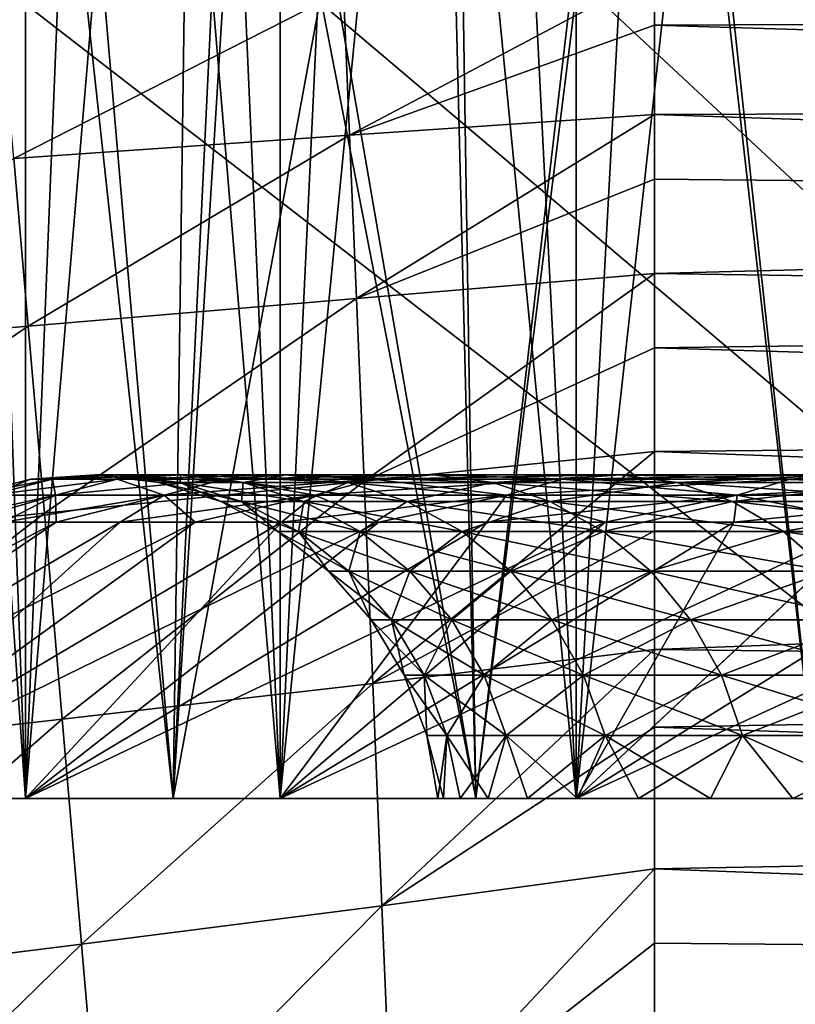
# Model space of a CAD drawing. Header units: metres. Extents: x -104 to 104, y -68 to 90.
# Tile 38 of 256: x -86.58 to -85.04, y 64.68 to 66.63. Entities that reach past the tile are written whole.
import ezdxf

# ---------------------------------------------------------------- set-up
doc = ezdxf.new("R2010")
doc.units = ezdxf.units.M
doc.layers.add('solid_FIT-BATH-153_SW0002', color=7, linetype='CONTINUOUS')

msp = doc.modelspace()

# ---------------------------------------------------------------- linework, layer by layer
at = {"layer": 'solid_FIT-BATH-153_SW0002'}
for points in [[(-86.57048, 65.086777, 5.014763), (-86.79129, 71.086777, 4.544438), (-86.990219, 71.086777, 4.064219)], [(-86.990219, 65.086777, 4.064219), (-86.57048, 65.086777, 5.014763), (-86.990219, 71.086777, 4.064219)], [(-86.990219, 65.086777, -4.064219), (-86.79129, 71.086777, -4.544438), (-86.57048, 71.086777, -5.014763)], [(-86.57048, 65.086777, -5.014763), (-86.990219, 65.086777, -4.064219), (-86.57048, 71.086777, -5.014763)], [(-86.57048, 65.086777, 5.014763), (-86.57048, 71.086777, 5.014763), (-86.79129, 71.086777, 4.544438)], [(-86.065002, 65.086777, 5.922271), (-86.328232, 71.086777, 5.474343), (-86.57048, 71.086777, 5.014763)], [(-86.57048, 65.086777, 5.014763), (-86.065002, 65.086777, 5.922271), (-86.57048, 71.086777, 5.014763)], [(-86.57048, 65.086777, -5.014763), (-86.57048, 71.086777, -5.014763), (-86.328232, 71.086777, -5.474343)], [(-86.57048, 65.086777, -5.014763), (-86.328232, 71.086777, -5.474343), (-86.065002, 71.086777, -5.922271)], [(-86.065002, 65.086777, -5.922271), (-86.57048, 65.086777, -5.014763), (-86.065002, 71.086777, -5.922271)], [(-86.065002, 65.086777, 5.922271), (-86.065002, 71.086777, 5.922271), (-86.328232, 71.086777, 5.474343)], [(-85.477913, 65.086777, 6.779351), (-85.781387, 71.086777, 6.357548), (-86.065002, 71.086777, 5.922271)], [(-86.065002, 65.086777, 5.922271), (-85.477913, 65.086777, 6.779351), (-86.065002, 71.086777, 5.922271)], [(-86.065002, 65.086777, -5.922271), (-86.065002, 71.086777, -5.922271), (-85.781387, 71.086777, -6.357548)], [(-86.065002, 65.086777, -5.922271), (-85.781387, 71.086777, -6.357548), (-85.477913, 71.086777, -6.779351)], [(-85.477913, 65.086777, -6.779351), (-86.065002, 65.086777, -5.922271), (-85.477913, 71.086777, -6.779351)], [(-85.477913, 65.086777, 6.779351), (-85.477913, 71.086777, 6.779351), (-85.781387, 71.086777, 6.357548)], [(-84.813721, 65.086777, 7.579221), (-85.155113, 71.086777, 7.186897), (-85.477913, 71.086777, 6.779351)], [(-85.477913, 65.086777, 6.779351), (-84.813721, 65.086777, 7.579221), (-85.477913, 71.086777, 6.779351)], [(-85.477913, 65.086777, -6.779351), (-85.477913, 71.086777, -6.779351), (-85.155113, 71.086777, -7.186897)], [(-85.477913, 65.086777, -6.779351), (-85.155113, 71.086777, -7.186897), (-84.813721, 71.086777, -7.579221)], [(-84.813721, 65.086777, -7.579221), (-85.477913, 65.086777, -6.779351), (-84.813721, 71.086777, -7.579221)], [(-84.813721, 65.086777, 7.579221), (-84.813721, 71.086777, 7.579221), (-85.155113, 71.086777, 7.186897)], [(-86.79422, 65.086777, 5.126136), (-86.919449, 68.090263, 4.866731), (-86.535072, 68.092133, 5.616707)], [(-86.277618, 65.086777, 6.053692), (-86.79422, 65.086777, 5.126136), (-86.535072, 68.092133, 5.616707)], [(-86.277618, 65.086777, 6.053692), (-86.535072, 68.092133, 5.616707), (-86.132484, 68.092842, 6.282137)], [(-86.277618, 65.086777, 6.053692), (-86.132484, 68.092842, 6.282137), (-86.090088, 68.09285, 6.34667)], [(-86.277618, 65.086777, 6.053692), (-86.090088, 68.09285, 6.34667), (-85.724365, 68.09285, 6.867396)], [(-85.677025, 65.086777, 6.930521), (-86.277618, 65.086777, 6.053692), (-85.724365, 68.09285, 6.867396)], [(-85.677025, 65.086777, 6.930521), (-85.724365, 68.09285, 6.867396), (-85.321983, 68.092697, 7.377169)], [(-84.998337, 65.086777, 7.747693), (-85.677025, 65.086777, 6.930521), (-85.321983, 68.092697, 7.377169)], [(-84.659851, 68.092003, 8.10351), (-84.998337, 65.086777, 7.747693), (-85.321983, 68.092697, 7.377169)], [(-86.794228, 65.086777, -5.12612), (-86.277634, 65.086777, -6.053678), (-86.593239, 67.996483, -5.511492)], [(-86.277634, 65.086777, -6.053678), (-86.236946, 67.979546, -6.118977), (-86.593239, 67.996483, -5.511492)], [(-86.277634, 65.086777, -6.053678), (-85.677032, 65.086777, -6.930509), (-86.236946, 67.979546, -6.118977)], [(-85.677032, 65.086777, -6.930509), (-86.175591, 67.976517, -6.215538), (-86.236946, 67.979546, -6.118977)], [(-85.677032, 65.086777, -6.930509), (-85.748199, 67.955162, -6.835262), (-86.175591, 67.976517, -6.215538)], [(-85.677032, 65.086777, -6.930509), (-85.322395, 67.932716, -7.376675), (-85.748199, 67.955162, -6.835262)], [(-85.677032, 65.086777, -6.930509), (-84.998344, 65.086777, -7.747683), (-85.322395, 67.932716, -7.376675)], [(-84.998344, 65.086777, -7.747683), (-84.598137, 67.895142, -8.16518), (-85.322395, 67.932716, -7.376675)], [(-86.495682, 67.099045, 16.359432), (-87.12825, 67.095657, 16.363617), (-79.796638, 61.421616, 16.370804)], [(-85.891151, 67.099937, 16.355516), (-86.495682, 67.099045, 16.359432), (-79.796638, 61.421616, 16.370804)], [(-85.314659, 67.098343, 16.35186), (-85.891151, 67.099937, 16.355516), (-79.796638, 61.421616, 16.370804)], [(-85.084831, 67.098694, 16.350407), (-85.314659, 67.098343, 16.35186), (-79.796638, 61.421616, 16.370804)], [(-84.85498, 67.099007, 16.348959), (-85.084831, 67.098694, 16.350407), (-79.796638, 61.421616, 16.370804)], [(-87.12825, 67.095657, 16.363617), (-87.416382, 61.410892, 16.429518), (-79.796638, 61.421616, 16.370804)], [(-85.927284, 66.403038, -16.105387), (-85.939545, 66.690712, -15.448261), (-85.32206, 66.723831, -15.412928)], [(-85.32206, 66.621346, -15.670409), (-85.927284, 66.403038, -16.105387), (-85.32206, 66.723831, -15.412928)], [(-80.064629, 66.643524, -16.024004), (-85.32206, 66.621346, -15.670409), (-85.32206, 66.723831, -15.412928)], [(-86.593727, 66.35685, -16.138657), (-86.619759, 66.652718, -15.480076), (-85.939545, 66.690712, -15.448261)], [(-85.927284, 66.403038, -16.105387), (-86.593727, 66.35685, -16.138657), (-85.939545, 66.690712, -15.448261)], [(-80.064629, 66.461143, -16.437384), (-85.32206, 66.621346, -15.670409), (-80.064629, 66.643524, -16.024004)], [(-85.32206, 66.621346, -15.670409), (-85.322052, 66.444046, -16.068602), (-85.927284, 66.403038, -16.105387)], [(-80.064629, 66.461143, -16.437384), (-85.322052, 66.444046, -16.068602), (-85.32206, 66.621346, -15.670409)], [(-80.064629, 66.264099, -16.823591), (-85.322052, 66.444046, -16.068602), (-80.064629, 66.461143, -16.437384)], [(-85.913567, 66.078812, -16.697847), (-85.927284, 66.403038, -16.105387), (-85.322052, 66.444046, -16.068602)], [(-85.322044, 66.316025, -16.324812), (-85.913567, 66.078812, -16.697847), (-85.322052, 66.444046, -16.068602)], [(-80.064629, 66.264099, -16.823591), (-85.322044, 66.316025, -16.324812), (-85.322052, 66.444046, -16.068602)], [(-86.564774, 66.023918, -16.730705), (-86.593727, 66.35685, -16.138657), (-85.927284, 66.403038, -16.105387)], [(-85.913567, 66.078812, -16.697847), (-86.564774, 66.023918, -16.730705), (-85.927284, 66.403038, -16.105387)], [(-86.564774, 66.023918, -16.730705), (-87.266708, 65.962708, -16.75778), (-86.593727, 66.35685, -16.138657)], [(-85.322044, 66.316025, -16.324812), (-85.322052, 66.128288, -16.661358), (-85.913567, 66.078812, -16.697847)], [(-80.064629, 66.264099, -16.823591), (-85.322052, 66.128288, -16.661358), (-85.322044, 66.316025, -16.324812)], [(-80.064629, 66.051979, -17.183584), (-85.322052, 66.128288, -16.661358), (-80.064629, 66.264099, -16.823591)], [(-85.898323, 65.716476, -17.228672), (-85.913567, 66.078812, -16.697847), (-85.322052, 66.128288, -16.661358)], [(-85.32206, 65.981354, -16.897182), (-85.898323, 65.716476, -17.228672), (-85.322052, 66.128288, -16.661358)], [(-80.064629, 66.051979, -17.183584), (-85.32206, 65.981354, -16.897182), (-85.322052, 66.128288, -16.661358)], [(-86.532738, 65.652962, -17.258965), (-86.564774, 66.023918, -16.730705), (-85.913567, 66.078812, -16.697847)], [(-85.898323, 65.716476, -17.228672), (-86.532738, 65.652962, -17.258965), (-85.913567, 66.078812, -16.697847)], [(-80.064629, 65.824409, -17.518318), (-85.32206, 65.981354, -16.897182), (-80.064629, 66.051979, -17.183584)], [(-87.21656, 65.583969, -17.283394), (-87.266708, 65.962708, -16.75778), (-86.564774, 66.023918, -16.730705)], [(-86.532738, 65.652962, -17.258965), (-87.21656, 65.583969, -17.283394), (-86.564774, 66.023918, -16.730705)], [(-85.32206, 65.981354, -16.897182), (-85.322075, 65.774986, -17.194166), (-85.898323, 65.716476, -17.228672)], [(-80.064629, 65.824409, -17.518318), (-85.322075, 65.774986, -17.194166), (-85.32206, 65.981354, -16.897182)], [(-80.064629, 65.580971, -17.828751), (-85.322075, 65.774986, -17.194166), (-80.064629, 65.824409, -17.518318)], [(-85.881493, 65.314896, -17.701065), (-85.898323, 65.716476, -17.228672), (-85.322075, 65.774986, -17.194166)], [(-85.32209, 65.618073, -17.397036), (-85.881493, 65.314896, -17.701065), (-85.322075, 65.774986, -17.194166)], [(-80.064629, 65.580971, -17.828751), (-85.32209, 65.618073, -17.397036), (-85.322075, 65.774986, -17.194166)], [(-86.683907, 65.688805), (-86.559883, 65.72036), (-86.516968, 65.72036, 0.928209)], [(-86.640465, 65.688805, -0.939652), (-86.559883, 65.72036), (-86.683907, 65.688805)], [(-86.640465, 65.688805, 0.939652), (-86.683907, 65.688805), (-86.516968, 65.72036, 0.928209)], [(-86.640465, 65.688805, -0.939652), (-86.516968, 65.72036, -0.928209), (-86.559883, 65.72036)], [(-86.640465, 65.688805, 0.939652), (-86.516968, 65.72036, 0.928209), (-86.388596, 65.72036, 1.848499)], [(-86.510506, 65.688805, 1.871288), (-86.640465, 65.688805, 0.939652), (-86.388596, 65.72036, 1.848499)], [(-86.640465, 65.688805, -0.939652), (-86.510506, 65.688805, -1.871288), (-86.516968, 65.72036, -0.928209)], [(-86.559883, 65.72036), (-86.43219, 65.728813), (-86.389824, 65.728813, 0.916427)], [(-86.516968, 65.72036, -0.928209), (-86.43219, 65.728813), (-86.559883, 65.72036)], [(-86.516968, 65.72036, 0.928209), (-86.559883, 65.72036), (-86.389824, 65.728813, 0.916427)], [(-86.497498, 65.243843, -17.726646), (-86.532738, 65.652962, -17.258965), (-85.898323, 65.716476, -17.228672)], [(-86.516968, 65.72036, -0.928209), (-86.389824, 65.728813, -0.916427), (-86.43219, 65.728813)], [(-86.516968, 65.72036, 0.928209), (-86.389824, 65.728813, 0.916427), (-86.263077, 65.728813, 1.825035)], [(-86.388596, 65.72036, 1.848499), (-86.516968, 65.72036, 0.928209), (-86.263077, 65.728813, 1.825035)], [(-86.516968, 65.72036, -0.928209), (-86.388596, 65.72036, -1.848499), (-86.389824, 65.728813, -0.916427)], [(-86.510506, 65.688805, -1.871288), (-86.388596, 65.72036, -1.848499), (-86.516968, 65.72036, -0.928209)], [(-86.510506, 65.688805, 1.871288), (-86.388596, 65.72036, 1.848499), (-86.175858, 65.72036, 2.753018)], [(-86.295143, 65.688805, 2.786958), (-86.510506, 65.688805, 1.871288), (-86.175858, 65.72036, 2.753018)], [(-86.510506, 65.688805, -1.871288), (-86.295143, 65.688805, -2.786958), (-86.388596, 65.72036, -1.848499)], [(-85.881493, 65.314896, -17.701065), (-86.497498, 65.243843, -17.726646), (-85.898323, 65.716476, -17.228672)], [(-86.43219, 65.728813), (-86.305092, 65.713875), (-86.26326, 65.713875, 0.9047)], [(-86.389824, 65.728813, -0.916427), (-86.305092, 65.713875), (-86.43219, 65.728813)], [(-86.389824, 65.728813, 0.916427), (-86.43219, 65.728813), (-86.26326, 65.713875, 0.9047)], [(-86.389824, 65.728813, -0.916427), (-86.26326, 65.713875, -0.9047), (-86.305092, 65.713875)], [(-86.389824, 65.728813, 0.916427), (-86.26326, 65.713875, 0.9047), (-86.138138, 65.713875, 1.801681)], [(-86.263077, 65.728813, 1.825035), (-86.389824, 65.728813, 0.916427), (-86.138138, 65.713875, 1.801681)], [(-86.389824, 65.728813, -0.916427), (-86.263077, 65.728813, -1.825035), (-86.26326, 65.713875, -0.9047)], [(-86.388596, 65.72036, -1.848499), (-86.263077, 65.728813, -1.825035), (-86.389824, 65.728813, -0.916427)], [(-86.388596, 65.72036, 1.848499), (-86.263077, 65.728813, 1.825035), (-86.053032, 65.728813, 2.718073)], [(-86.175858, 65.72036, 2.753018), (-86.388596, 65.72036, 1.848499), (-86.053032, 65.728813, 2.718073)], [(-86.388596, 65.72036, -1.848499), (-86.175858, 65.72036, -2.753018), (-86.263077, 65.728813, -1.825035)], [(-86.295143, 65.688805, -2.786958), (-86.175858, 65.72036, -2.753018), (-86.388596, 65.72036, -1.848499)], [(-86.305092, 65.713875), (-86.182831, 65.676048), (-86.141525, 65.676048, 0.893419)], [(-86.26326, 65.713875, -0.9047), (-86.182831, 65.676048), (-86.305092, 65.713875)], [(-86.26326, 65.713875, 0.9047), (-86.305092, 65.713875), (-86.141525, 65.676048, 0.893419)], [(-86.295143, 65.688805, 2.786958), (-86.175858, 65.72036, 2.753018), (-85.880562, 65.72036, 3.634049)], [(-85.996208, 65.688805, 3.678851), (-86.295143, 65.688805, 2.786958), (-85.880562, 65.72036, 3.634049)], [(-86.295143, 65.688805, -2.786958), (-85.996208, 65.688805, -3.678851), (-86.175858, 65.72036, -2.753018)], [(-86.263077, 65.728813, -1.825035), (-86.138138, 65.713875, -1.801681), (-86.26326, 65.713875, -0.9047)], [(-86.26326, 65.713875, -0.9047), (-86.141525, 65.676048, -0.893419), (-86.182831, 65.676048)], [(-86.26326, 65.713875, 0.9047), (-86.141525, 65.676048, 0.893419), (-86.017967, 65.676048, 1.779216)], [(-86.138138, 65.713875, 1.801681), (-86.26326, 65.713875, 0.9047), (-86.017967, 65.676048, 1.779216)], [(-86.26326, 65.713875, -0.9047), (-86.138138, 65.713875, -1.801681), (-86.141525, 65.676048, -0.893419)], [(-86.263077, 65.728813, 1.825035), (-86.138138, 65.713875, 1.801681), (-85.930786, 65.713875, 2.68329)], [(-86.053032, 65.728813, 2.718073), (-86.263077, 65.728813, 1.825035), (-85.930786, 65.713875, 2.68329)], [(-86.263077, 65.728813, -1.825035), (-86.053032, 65.728813, -2.718073), (-86.138138, 65.713875, -1.801681)], [(-86.175858, 65.72036, -2.753018), (-86.053032, 65.728813, -2.718073), (-86.263077, 65.728813, -1.825035)], [(-86.175858, 65.72036, 2.753018), (-86.053032, 65.728813, 2.718073), (-85.76149, 65.728813, 3.587921)], [(-85.880562, 65.72036, 3.634049), (-86.175858, 65.72036, 2.753018), (-85.76149, 65.728813, 3.587921)], [(-86.175858, 65.72036, -2.753018), (-85.880562, 65.72036, -3.634049), (-86.053032, 65.728813, -2.718073)], [(-85.996208, 65.688805, -3.678851), (-85.880562, 65.72036, -3.634049), (-86.175858, 65.72036, -2.753018)], [(-86.138138, 65.713875, -1.801681), (-86.017967, 65.676048, -1.779216), (-86.141525, 65.676048, -0.893419)], [(-86.053032, 65.728813, -2.718073), (-85.930786, 65.713875, -2.68329), (-86.138138, 65.713875, -1.801681)], [(-86.138138, 65.713875, 1.801681), (-86.017967, 65.676048, 1.779216), (-85.813202, 65.676048, 2.649833)], [(-85.930786, 65.713875, 2.68329), (-86.138138, 65.713875, 1.801681), (-85.813202, 65.676048, 2.649833)], [(-86.138138, 65.713875, -1.801681), (-85.930786, 65.713875, -2.68329), (-86.017967, 65.676048, -1.779216)], [(-86.053032, 65.728813, 2.718073), (-85.930786, 65.713875, 2.68329), (-85.642975, 65.713875, 3.542007)], [(-85.76149, 65.728813, 3.587921), (-86.053032, 65.728813, 2.718073), (-85.642975, 65.713875, 3.542007)], [(-86.053032, 65.728813, -2.718073), (-85.76149, 65.728813, -3.587921), (-85.930786, 65.713875, -2.68329)], [(-85.880562, 65.72036, -3.634049), (-85.76149, 65.728813, -3.587921), (-86.053032, 65.728813, -2.718073)], [(-85.930786, 65.713875, -2.68329), (-85.813202, 65.676048, -2.649833), (-86.017967, 65.676048, -1.779216)], [(-85.996208, 65.688805, 3.678851), (-85.880562, 65.72036, 3.634049), (-85.505241, 65.72036, 4.484076)], [(-85.616257, 65.688805, 4.539358), (-85.996208, 65.688805, 3.678851), (-85.505241, 65.72036, 4.484076)], [(-85.996208, 65.688805, -3.678851), (-85.616257, 65.688805, -4.539358), (-85.880562, 65.72036, -3.634049)], [(-85.76149, 65.728813, -3.587921), (-85.642975, 65.713875, -3.542007), (-85.930786, 65.713875, -2.68329)], [(-85.930786, 65.713875, 2.68329), (-85.813202, 65.676048, 2.649833), (-85.528976, 65.676048, 3.497843)], [(-85.642975, 65.713875, 3.542007), (-85.930786, 65.713875, 2.68329), (-85.528976, 65.676048, 3.497843)], [(-85.930786, 65.713875, -2.68329), (-85.642975, 65.713875, -3.542007), (-85.813202, 65.676048, -2.649833)], [(-85.880562, 65.72036, 3.634049), (-85.76149, 65.728813, 3.587921), (-85.39093, 65.728813, 4.427158)], [(-85.505241, 65.72036, 4.484076), (-85.880562, 65.72036, 3.634049), (-85.39093, 65.728813, 4.427158)], [(-85.880562, 65.72036, -3.634049), (-85.505241, 65.72036, -4.484076), (-85.76149, 65.728813, -3.587921)], [(-85.616257, 65.688805, -4.539358), (-85.505241, 65.72036, -4.484076), (-85.880562, 65.72036, -3.634049)], [(-85.642975, 65.713875, -3.542007), (-85.528976, 65.676048, -3.497843), (-85.813202, 65.676048, -2.649833)], [(-85.76149, 65.728813, 3.587921), (-85.642975, 65.713875, 3.542007), (-85.277161, 65.713875, 4.370505)], [(-85.39093, 65.728813, 4.427158), (-85.76149, 65.728813, 3.587921), (-85.277161, 65.713875, 4.370505)], [(-85.76149, 65.728813, -3.587921), (-85.39093, 65.728813, -4.427158), (-85.642975, 65.713875, -3.542007)], [(-85.505241, 65.72036, -4.484076), (-85.39093, 65.728813, -4.427158), (-85.76149, 65.728813, -3.587921)], [(-85.39093, 65.728813, -4.427158), (-85.277161, 65.713875, -4.370505), (-85.642975, 65.713875, -3.542007)], [(-85.642975, 65.713875, 3.542007), (-85.528976, 65.676048, 3.497843), (-85.167717, 65.676048, 4.31601)], [(-85.277161, 65.713875, 4.370505), (-85.642975, 65.713875, 3.542007), (-85.167717, 65.676048, 4.31601)], [(-85.642975, 65.713875, -3.542007), (-85.277161, 65.713875, -4.370505), (-85.528976, 65.676048, -3.497843)], [(-85.616257, 65.688805, 4.539358), (-85.505241, 65.72036, 4.484076), (-85.053085, 65.72036, 5.295847)], [(-85.158531, 65.688805, 5.361136), (-85.616257, 65.688805, 4.539358), (-85.053085, 65.72036, 5.295847)], [(-85.616257, 65.688805, -4.539358), (-85.158531, 65.688805, -5.361136), (-85.505241, 65.72036, -4.484076)], [(-85.277161, 65.713875, -4.370505), (-85.167717, 65.676048, -4.31601), (-85.528976, 65.676048, -3.497843)], [(-85.505241, 65.72036, 4.484076), (-85.39093, 65.728813, 4.427158), (-84.944519, 65.728813, 5.228624)], [(-85.053085, 65.72036, 5.295847), (-85.505241, 65.72036, 4.484076), (-84.944519, 65.728813, 5.228624)], [(-85.505241, 65.72036, -4.484076), (-85.053085, 65.72036, -5.295847), (-85.39093, 65.728813, -4.427158)], [(-85.158531, 65.688805, -5.361136), (-85.053085, 65.72036, -5.295847), (-85.505241, 65.72036, -4.484076)], [(-85.39093, 65.728813, 4.427158), (-85.277161, 65.713875, 4.370505), (-84.836456, 65.713875, 5.161715)], [(-84.944519, 65.728813, 5.228624), (-85.39093, 65.728813, 4.427158), (-84.836456, 65.713875, 5.161715)], [(-85.39093, 65.728813, -4.427158), (-84.944519, 65.728813, -5.228624), (-85.277161, 65.713875, -4.370505)], [(-85.053085, 65.72036, -5.295847), (-84.944519, 65.728813, -5.228624), (-85.39093, 65.728813, -4.427158)], [(-84.944519, 65.728813, -5.228624), (-84.836456, 65.713875, -5.161715), (-85.277161, 65.713875, -4.370505)], [(-85.277161, 65.713875, 4.370505), (-85.167717, 65.676048, 4.31601), (-84.732513, 65.676048, 5.097355)], [(-84.836456, 65.713875, 5.161715), (-85.277161, 65.713875, 4.370505), (-84.732513, 65.676048, 5.097355)], [(-85.277161, 65.713875, -4.370505), (-84.836456, 65.713875, -5.161715), (-85.167717, 65.676048, -4.31601)], [(-84.836456, 65.713875, -5.161715), (-84.732513, 65.676048, -5.097355), (-85.167717, 65.676048, -4.31601)], [(-85.158531, 65.688805, 5.361136), (-85.053085, 65.72036, 5.295847), (-84.527962, 65.72036, 6.062435)], [(-84.62693, 65.688805, 6.137175), (-85.158531, 65.688805, 5.361136), (-84.527962, 65.72036, 6.062435)], [(-85.158531, 65.688805, -5.361136), (-84.62693, 65.688805, -6.137175), (-85.053085, 65.72036, -5.295847)], [(-85.053085, 65.72036, 5.295847), (-84.944519, 65.728813, 5.228624), (-84.426056, 65.728813, 5.985482)], [(-84.527962, 65.72036, 6.062435), (-85.053085, 65.72036, 5.295847), (-84.426056, 65.728813, 5.985482)], [(-85.053085, 65.72036, -5.295847), (-84.527962, 65.72036, -6.062435), (-84.944519, 65.728813, -5.228624)], [(-84.62693, 65.688805, -6.137175), (-84.527962, 65.72036, -6.062435), (-85.053085, 65.72036, -5.295847)], [(-86.510506, 65.688805, 1.871288), (-86.69516, 65.635262, 1.465829), (-86.753365, 65.635262, 0.979068)], [(-86.510506, 65.688805, 1.871288), (-86.753365, 65.635262, 0.979068), (-86.640465, 65.688805, 0.939652)], [(-86.510506, 65.688805, 1.871288), (-86.613869, 65.635262, 1.94927), (-86.69516, 65.635262, 1.465829)], [(-86.695107, 65.635262, -1.466208), (-86.510506, 65.688805, -1.871288), (-86.640465, 65.688805, -0.939652)], [(-86.695107, 65.635262, -1.466208), (-86.6138, 65.635262, -1.949635), (-86.510506, 65.688805, -1.871288)], [(-86.295143, 65.688805, 2.786958), (-86.509666, 65.635262, 2.428294), (-86.613869, 65.635262, 1.94927)], [(-86.295143, 65.688805, 2.786958), (-86.613869, 65.635262, 1.94927), (-86.510506, 65.688805, 1.871288)], [(-86.6138, 65.635262, -1.949635), (-86.50959, 65.635262, -2.428604), (-86.510506, 65.688805, -1.871288)], [(-86.50959, 65.635262, -2.428604), (-86.295143, 65.688805, -2.786958), (-86.510506, 65.688805, -1.871288)], [(-86.295143, 65.688805, 2.786958), (-86.382782, 65.635262, 2.901819), (-86.509666, 65.635262, 2.428294)], [(-86.50959, 65.635262, -2.428604), (-86.382706, 65.635262, -2.902098), (-86.295143, 65.688805, -2.786958)], [(-85.996208, 65.688805, 3.678851), (-86.233521, 65.635262, 3.368769), (-86.382782, 65.635262, 2.901819)], [(-85.996208, 65.688805, 3.678851), (-86.382782, 65.635262, 2.901819), (-86.295143, 65.688805, 2.786958)], [(-86.382706, 65.635262, -2.902098), (-86.233421, 65.635262, -3.369048), (-86.295143, 65.688805, -2.786958)], [(-86.233421, 65.635262, -3.369048), (-85.996208, 65.688805, -3.678851), (-86.295143, 65.688805, -2.786958)], [(-85.996208, 65.688805, 3.678851), (-86.062202, 65.635262, 3.828089), (-86.233521, 65.635262, 3.368769)], [(-86.233421, 65.635262, -3.369048), (-86.062088, 65.635262, -3.828374), (-85.996208, 65.688805, -3.678851)], [(-86.182831, 65.676048), (-86.069504, 65.6166), (-86.028687, 65.6166, 0.882963)], [(-86.141525, 65.676048, -0.893419), (-86.069504, 65.6166), (-86.182831, 65.676048)], [(-86.141525, 65.676048, 0.893419), (-86.182831, 65.676048), (-86.028687, 65.6166, 0.882963)], [(-86.141525, 65.676048, -0.893419), (-86.028687, 65.6166, -0.882963), (-86.069504, 65.6166)], [(-86.141525, 65.676048, 0.893419), (-86.028687, 65.6166, 0.882963), (-85.90657, 65.6166, 1.758392)], [(-86.017967, 65.676048, 1.779216), (-86.141525, 65.676048, 0.893419), (-85.90657, 65.6166, 1.758392)], [(-86.141525, 65.676048, -0.893419), (-86.017967, 65.676048, -1.779216), (-86.028687, 65.6166, -0.882963)], [(-85.616257, 65.688805, 4.539358), (-85.869225, 65.635262, 4.278737), (-86.062202, 65.635262, 3.828089)], [(-85.616257, 65.688805, 4.539358), (-86.062202, 65.635262, 3.828089), (-85.996208, 65.688805, 3.678851)], [(-86.062088, 65.635262, -3.828374), (-85.869095, 65.635262, -4.27902), (-85.996208, 65.688805, -3.678851)], [(-86.017967, 65.676048, -1.779216), (-85.90657, 65.6166, -1.758392), (-86.028687, 65.6166, -0.882963)], [(-86.017967, 65.676048, 1.779216), (-85.90657, 65.6166, 1.758392), (-85.704201, 65.6166, 2.61882)], [(-85.813202, 65.676048, 2.649833), (-86.017967, 65.676048, 1.779216), (-85.704201, 65.6166, 2.61882)], [(-86.017967, 65.676048, -1.779216), (-85.813202, 65.676048, -2.649833), (-85.90657, 65.6166, -1.758392)], [(-85.869095, 65.635262, -4.27902), (-85.616257, 65.688805, -4.539358), (-85.996208, 65.688805, -3.678851)], [(-85.813202, 65.676048, -2.649833), (-85.704201, 65.6166, -2.61882), (-85.90657, 65.6166, -1.758392)], [(-85.616257, 65.688805, 4.539358), (-85.655029, 65.635262, 4.719692), (-85.869225, 65.635262, 4.278737)], [(-85.869095, 65.635262, -4.27902), (-85.654884, 65.635262, -4.719968), (-85.616257, 65.688805, -4.539358)], [(-85.813202, 65.676048, 2.649833), (-85.704201, 65.6166, 2.61882), (-85.423302, 65.6166, 3.456905)], [(-85.528976, 65.676048, 3.497843), (-85.813202, 65.676048, 2.649833), (-85.423302, 65.6166, 3.456905)], [(-85.813202, 65.676048, -2.649833), (-85.528976, 65.676048, -3.497843), (-85.704201, 65.6166, -2.61882)], [(-85.528976, 65.676048, -3.497843), (-85.423302, 65.6166, -3.456905), (-85.704201, 65.6166, -2.61882)], [(-85.158531, 65.688805, 5.361136), (-85.42009, 65.635262, 5.149955), (-85.655029, 65.635262, 4.719692)], [(-85.158531, 65.688805, 5.361136), (-85.655029, 65.635262, 4.719692), (-85.616257, 65.688805, 4.539358)], [(-85.654884, 65.635262, -4.719968), (-85.41993, 65.635262, -5.150222), (-85.616257, 65.688805, -4.539358)], [(-85.41993, 65.635262, -5.150222), (-85.158531, 65.688805, -5.361136), (-85.616257, 65.688805, -4.539358)], [(-85.528976, 65.676048, 3.497843), (-85.423302, 65.6166, 3.456905), (-85.066269, 65.6166, 4.265497)], [(-85.167717, 65.676048, 4.31601), (-85.528976, 65.676048, 3.497843), (-85.066269, 65.6166, 4.265497)], [(-85.528976, 65.676048, -3.497843), (-85.167717, 65.676048, -4.31601), (-85.423302, 65.6166, -3.456905)], [(-85.167717, 65.676048, -4.31601), (-85.066269, 65.6166, -4.265497), (-85.423302, 65.6166, -3.456905)], [(-85.158531, 65.688805, 5.361136), (-85.16494, 65.635262, 5.568553), (-85.42009, 65.635262, 5.149955)], [(-85.41993, 65.635262, -5.150222), (-85.164772, 65.635262, -5.568812), (-85.158531, 65.688805, -5.361136)], [(-85.167717, 65.676048, 4.31601), (-85.066269, 65.6166, 4.265497), (-84.636162, 65.6166, 5.037696)], [(-84.732513, 65.676048, 5.097355), (-85.167717, 65.676048, 4.31601), (-84.636162, 65.6166, 5.037696)], [(-85.167717, 65.676048, -4.31601), (-84.732513, 65.676048, -5.097355), (-85.066269, 65.6166, -4.265497)], [(-84.62693, 65.688805, 6.137175), (-84.890167, 65.635262, 5.974537), (-85.16494, 65.635262, 5.568553)], [(-84.62693, 65.688805, 6.137175), (-85.16494, 65.635262, 5.568553), (-85.158531, 65.688805, 5.361136)], [(-85.164772, 65.635262, -5.568812), (-84.889992, 65.635262, -5.974788), (-85.158531, 65.688805, -5.361136)], [(-84.889992, 65.635262, -5.974788), (-84.62693, 65.688805, -6.137175), (-85.158531, 65.688805, -5.361136)], [(-84.732513, 65.676048, -5.097355), (-84.636162, 65.6166, -5.037696), (-85.066269, 65.6166, -4.265497)], [(-87.161583, 65.168243, -17.746538), (-87.21656, 65.583969, -17.283394), (-86.532738, 65.652962, -17.258965)], [(-86.497498, 65.243843, -17.726646), (-87.161583, 65.168243, -17.746538), (-86.532738, 65.652962, -17.258965)], [(-86.509666, 65.635262, 2.428294), (-87.320641, 65.086777, 3.078351), (-87.558449, 65.086777, 2.067159)], [(-86.613869, 65.635262, 1.94927), (-86.509666, 65.635262, 2.428294), (-87.558449, 65.086777, 2.067159)], [(-86.382706, 65.635262, -2.902098), (-87.320641, 65.086777, -3.078351), (-86.990219, 65.086777, -4.064219)], [(-86.50959, 65.635262, -2.428604), (-87.320641, 65.086777, -3.078351), (-86.382706, 65.635262, -2.902098)], [(-86.6138, 65.635262, -1.949635), (-87.320641, 65.086777, -3.078351), (-86.50959, 65.635262, -2.428604)], [(-86.233521, 65.635262, 3.368769), (-86.990219, 65.086777, 4.064219), (-87.320641, 65.086777, 3.078351)], [(-86.382782, 65.635262, 2.901819), (-86.233521, 65.635262, 3.368769), (-87.320641, 65.086777, 3.078351)], [(-86.509666, 65.635262, 2.428294), (-86.382782, 65.635262, 2.901819), (-87.320641, 65.086777, 3.078351)], [(-86.062088, 65.635262, -3.828374), (-86.990219, 65.086777, -4.064219), (-86.57048, 65.086777, -5.014763)], [(-86.233421, 65.635262, -3.369048), (-86.990219, 65.086777, -4.064219), (-86.062088, 65.635262, -3.828374)], [(-86.382706, 65.635262, -2.902098), (-86.990219, 65.086777, -4.064219), (-86.233421, 65.635262, -3.369048)], [(-85.869225, 65.635262, 4.278737), (-86.57048, 65.086777, 5.014763), (-86.990219, 65.086777, 4.064219)], [(-86.062202, 65.635262, 3.828089), (-85.869225, 65.635262, 4.278737), (-86.990219, 65.086777, 4.064219)], [(-86.233521, 65.635262, 3.368769), (-86.062202, 65.635262, 3.828089), (-86.990219, 65.086777, 4.064219)], [(-85.654884, 65.635262, -4.719968), (-86.57048, 65.086777, -5.014763), (-86.065002, 65.086777, -5.922271)], [(-85.869095, 65.635262, -4.27902), (-86.57048, 65.086777, -5.014763), (-85.654884, 65.635262, -4.719968)], [(-86.062088, 65.635262, -3.828374), (-86.57048, 65.086777, -5.014763), (-85.869095, 65.635262, -4.27902)], [(-85.42009, 65.635262, 5.149955), (-86.065002, 65.086777, 5.922271), (-86.57048, 65.086777, 5.014763)], [(-85.655029, 65.635262, 4.719692), (-85.42009, 65.635262, 5.149955), (-86.57048, 65.086777, 5.014763)], [(-85.869225, 65.635262, 4.278737), (-85.655029, 65.635262, 4.719692), (-86.57048, 65.086777, 5.014763)], [(-85.164772, 65.635262, -5.568812), (-86.065002, 65.086777, -5.922271), (-85.477913, 65.086777, -6.779351)], [(-85.41993, 65.635262, -5.150222), (-86.065002, 65.086777, -5.922271), (-85.164772, 65.635262, -5.568812)], [(-85.654884, 65.635262, -4.719968), (-86.065002, 65.086777, -5.922271), (-85.41993, 65.635262, -5.150222)], [(-84.890167, 65.635262, 5.974537), (-85.477913, 65.086777, 6.779351), (-86.065002, 65.086777, 5.922271)], [(-85.16494, 65.635262, 5.568553), (-84.890167, 65.635262, 5.974537), (-86.065002, 65.086777, 5.922271)], [(-85.42009, 65.635262, 5.149955), (-85.16494, 65.635262, 5.568553), (-86.065002, 65.086777, 5.922271)], [(-84.596199, 65.635262, -6.367229), (-85.477913, 65.086777, -6.779351), (-84.813721, 65.086777, -7.579221)], [(-84.889992, 65.635262, -5.974788), (-85.477913, 65.086777, -6.779351), (-84.596199, 65.635262, -6.367229)], [(-85.164772, 65.635262, -5.568812), (-85.477913, 65.086777, -6.779351), (-84.889992, 65.635262, -5.974788)], [(-84.284264, 65.635262, 6.745013), (-84.813721, 65.086777, 7.579221), (-85.477913, 65.086777, 6.779351)], [(-84.59639, 65.635262, 6.366986), (-84.284264, 65.635262, 6.745013), (-85.477913, 65.086777, 6.779351)], [(-84.890167, 65.635262, 5.974537), (-84.59639, 65.635262, 6.366986), (-85.477913, 65.086777, 6.779351)], [(-86.069504, 65.6166), (-85.968895, 65.537514), (-85.928505, 65.537514, 0.87368)], [(-86.028687, 65.6166, -0.882963), (-85.968895, 65.537514), (-86.069504, 65.6166)], [(-86.028687, 65.6166, 0.882963), (-86.069504, 65.6166), (-85.928505, 65.537514, 0.87368)], [(-86.028687, 65.6166, -0.882963), (-85.928505, 65.537514, -0.87368), (-85.968895, 65.537514)], [(-86.028687, 65.6166, 0.882963), (-85.928505, 65.537514, 0.87368), (-85.807671, 65.537514, 1.739905)], [(-85.90657, 65.6166, 1.758392), (-86.028687, 65.6166, 0.882963), (-85.807671, 65.537514, 1.739905)], [(-86.028687, 65.6166, -0.882963), (-85.90657, 65.6166, -1.758392), (-85.928505, 65.537514, -0.87368)], [(-85.90657, 65.6166, -1.758392), (-85.807671, 65.537514, -1.739905), (-85.928505, 65.537514, -0.87368)], [(-85.90657, 65.6166, 1.758392), (-85.807671, 65.537514, 1.739905), (-85.60743, 65.537514, 2.591287)], [(-85.704201, 65.6166, 2.61882), (-85.90657, 65.6166, 1.758392), (-85.60743, 65.537514, 2.591287)], [(-85.90657, 65.6166, -1.758392), (-85.704201, 65.6166, -2.61882), (-85.807671, 65.537514, -1.739905)], [(-85.32209, 65.618073, -17.397036), (-85.322113, 65.382393, -17.670254), (-85.881493, 65.314896, -17.701065)], [(-85.704201, 65.6166, -2.61882), (-85.60743, 65.537514, -2.591287), (-85.807671, 65.537514, -1.739905)], [(-85.704201, 65.6166, 2.61882), (-85.60743, 65.537514, 2.591287), (-85.329483, 65.537514, 3.420561)], [(-85.423302, 65.6166, 3.456905), (-85.704201, 65.6166, 2.61882), (-85.329483, 65.537514, 3.420561)], [(-85.704201, 65.6166, -2.61882), (-85.423302, 65.6166, -3.456905), (-85.60743, 65.537514, -2.591287)], [(-85.423302, 65.6166, -3.456905), (-85.329483, 65.537514, -3.420561), (-85.60743, 65.537514, -2.591287)], [(-85.423302, 65.6166, 3.456905), (-85.329483, 65.537514, 3.420561), (-84.976212, 65.537514, 4.220651)], [(-85.066269, 65.6166, 4.265497), (-85.423302, 65.6166, 3.456905), (-84.976212, 65.537514, 4.220651)], [(-85.423302, 65.6166, -3.456905), (-85.066269, 65.6166, -4.265497), (-85.329483, 65.537514, -3.420561)], [(-85.066269, 65.6166, -4.265497), (-84.976212, 65.537514, -4.220651), (-85.329483, 65.537514, -3.420561)], [(-80.064629, 65.580971, -17.828751), (-85.322113, 65.382393, -17.670254), (-85.32209, 65.618073, -17.397036)], [(-85.066269, 65.6166, 4.265497), (-84.976212, 65.537514, 4.220651), (-84.550621, 65.537514, 4.984733)], [(-84.636162, 65.6166, 5.037696), (-85.066269, 65.6166, 4.265497), (-84.550621, 65.537514, 4.984733)], [(-85.066269, 65.6166, -4.265497), (-84.636162, 65.6166, -5.037696), (-84.976212, 65.537514, -4.220651)], [(-80.064629, 65.321281, -18.115837), (-85.322113, 65.382393, -17.670254), (-80.064629, 65.580971, -17.828751)], [(-85.968895, 65.537514), (-85.884369, 65.441429), (-85.844337, 65.441429, 0.86588)], [(-85.928505, 65.537514, -0.87368), (-85.884369, 65.441429), (-85.968895, 65.537514)], [(-85.928505, 65.537514, 0.87368), (-85.968895, 65.537514), (-85.844337, 65.441429, 0.86588)], [(-85.928505, 65.537514, -0.87368), (-85.844337, 65.441429, -0.86588), (-85.884369, 65.441429)], [(-85.928505, 65.537514, 0.87368), (-85.844337, 65.441429, 0.86588), (-85.724579, 65.441429, 1.724373)], [(-85.807671, 65.537514, 1.739905), (-85.928505, 65.537514, 0.87368), (-85.724579, 65.441429, 1.724373)], [(-85.928505, 65.537514, -0.87368), (-85.807671, 65.537514, -1.739905), (-85.844337, 65.441429, -0.86588)], [(-85.807671, 65.537514, -1.739905), (-85.724579, 65.441429, -1.724373), (-85.844337, 65.441429, -0.86588)], [(-85.807671, 65.537514, 1.739905), (-85.724579, 65.441429, 1.724373), (-85.526123, 65.441429, 2.568154)], [(-85.60743, 65.537514, 2.591287), (-85.807671, 65.537514, 1.739905), (-85.526123, 65.441429, 2.568154)], [(-85.807671, 65.537514, -1.739905), (-85.60743, 65.537514, -2.591287), (-85.724579, 65.441429, -1.724373)], [(-85.60743, 65.537514, -2.591287), (-85.526123, 65.441429, -2.568154), (-85.724579, 65.441429, -1.724373)], [(-85.60743, 65.537514, 2.591287), (-85.526123, 65.441429, 2.568154), (-85.250664, 65.441429, 3.390025)], [(-85.329483, 65.537514, 3.420561), (-85.60743, 65.537514, 2.591287), (-85.250664, 65.441429, 3.390025)], [(-85.60743, 65.537514, -2.591287), (-85.329483, 65.537514, -3.420561), (-85.526123, 65.441429, -2.568154)], [(-85.329483, 65.537514, -3.420561), (-85.250664, 65.441429, -3.390025), (-85.526123, 65.441429, -2.568154)], [(-85.329483, 65.537514, 3.420561), (-85.250664, 65.441429, 3.390025), (-84.900543, 65.441429, 4.182973)], [(-84.976212, 65.537514, 4.220651), (-85.329483, 65.537514, 3.420561), (-84.900543, 65.441429, 4.182973)], [(-85.329483, 65.537514, -3.420561), (-84.976212, 65.537514, -4.220651), (-85.250664, 65.441429, -3.390025)], [(-84.976212, 65.537514, -4.220651), (-84.900543, 65.441429, -4.182973), (-85.250664, 65.441429, -3.390025)], [(-85.884369, 65.441429), (-85.818748, 65.331558), (-85.778992, 65.331558, 0.859825)], [(-85.844337, 65.441429, -0.86588), (-85.818748, 65.331558), (-85.884369, 65.441429)], [(-85.844337, 65.441429, 0.86588), (-85.884369, 65.441429), (-85.778992, 65.331558, 0.859825)], [(-85.844337, 65.441429, -0.86588), (-85.778992, 65.331558, -0.859825), (-85.818748, 65.331558)], [(-85.844337, 65.441429, 0.86588), (-85.778992, 65.331558, 0.859825), (-85.660072, 65.331558, 1.712315)], [(-85.724579, 65.441429, 1.724373), (-85.844337, 65.441429, 0.86588), (-85.660072, 65.331558, 1.712315)], [(-85.844337, 65.441429, -0.86588), (-85.724579, 65.441429, -1.724373), (-85.778992, 65.331558, -0.859825)], [(-85.724579, 65.441429, -1.724373), (-85.660072, 65.331558, -1.712315), (-85.778992, 65.331558, -0.859825)], [(-85.724579, 65.441429, 1.724373), (-85.660072, 65.331558, 1.712315), (-85.463005, 65.331558, 2.550195)], [(-85.526123, 65.441429, 2.568154), (-85.724579, 65.441429, 1.724373), (-85.463005, 65.331558, 2.550195)], [(-85.724579, 65.441429, -1.724373), (-85.526123, 65.441429, -2.568154), (-85.660072, 65.331558, -1.712315)], [(-85.526123, 65.441429, -2.568154), (-85.463005, 65.331558, -2.550195), (-85.660072, 65.331558, -1.712315)], [(-85.526123, 65.441429, 2.568154), (-85.463005, 65.331558, 2.550195), (-85.189468, 65.331558, 3.366319)], [(-85.250664, 65.441429, 3.390025), (-85.526123, 65.441429, 2.568154), (-85.189468, 65.331558, 3.366319)], [(-85.526123, 65.441429, -2.568154), (-85.250664, 65.441429, -3.390025), (-85.463005, 65.331558, -2.550195)], [(-85.250664, 65.441429, -3.390025), (-85.189468, 65.331558, -3.366319), (-85.463005, 65.331558, -2.550195)], [(-85.250664, 65.441429, 3.390025), (-85.189468, 65.331558, 3.366319), (-84.841797, 65.331558, 4.153722)], [(-84.900543, 65.441429, 4.182973), (-85.250664, 65.441429, 3.390025), (-84.841797, 65.331558, 4.153722)], [(-85.250664, 65.441429, -3.390025), (-84.900543, 65.441429, -4.182973), (-85.189468, 65.331558, -3.366319)], [(-84.900543, 65.441429, -4.182973), (-84.841797, 65.331558, -4.153722), (-85.189468, 65.331558, -3.366319)], [(-85.863029, 64.873398, -18.118399), (-85.881493, 65.314896, -17.701065), (-85.322113, 65.382393, -17.670254)], [(-85.322121, 65.227837, -17.831631), (-85.863029, 64.873398, -18.118399), (-85.322113, 65.382393, -17.670254)], [(-80.064629, 65.321281, -18.115837), (-85.322121, 65.227837, -17.831631), (-85.322113, 65.382393, -17.670254)], [(-85.818748, 65.331558), (-85.774216, 65.211578), (-85.734657, 65.211578, 0.855717)], [(-85.778992, 65.331558, -0.859825), (-85.774216, 65.211578), (-85.818748, 65.331558)], [(-85.778992, 65.331558, 0.859825), (-85.818748, 65.331558), (-85.734657, 65.211578, 0.855717)], [(-85.778992, 65.331558, -0.859825), (-85.734657, 65.211578, -0.855717), (-85.774216, 65.211578)], [(-85.778992, 65.331558, 0.859825), (-85.734657, 65.211578, 0.855717), (-85.61631, 65.211578, 1.704133)], [(-85.660072, 65.331558, 1.712315), (-85.778992, 65.331558, 0.859825), (-85.61631, 65.211578, 1.704133)], [(-85.778992, 65.331558, -0.859825), (-85.660072, 65.331558, -1.712315), (-85.734657, 65.211578, -0.855717)], [(-85.660072, 65.331558, -1.712315), (-85.61631, 65.211578, -1.704133), (-85.734657, 65.211578, -0.855717)], [(-85.660072, 65.331558, 1.712315), (-85.61631, 65.211578, 1.704133), (-85.420181, 65.211578, 2.538011)], [(-85.463005, 65.331558, 2.550195), (-85.660072, 65.331558, 1.712315), (-85.420181, 65.211578, 2.538011)], [(-85.660072, 65.331558, -1.712315), (-85.463005, 65.331558, -2.550195), (-85.61631, 65.211578, -1.704133)], [(-85.463005, 65.331558, -2.550195), (-85.420181, 65.211578, -2.538011), (-85.61631, 65.211578, -1.704133)], [(-85.463005, 65.331558, 2.550195), (-85.420181, 65.211578, 2.538011), (-85.147949, 65.211578, 3.350235)], [(-85.189468, 65.331558, 3.366319), (-85.463005, 65.331558, 2.550195), (-85.147949, 65.211578, 3.350235)], [(-85.463005, 65.331558, -2.550195), (-85.189468, 65.331558, -3.366319), (-85.420181, 65.211578, -2.538011)], [(-85.189468, 65.331558, -3.366319), (-85.147949, 65.211578, -3.350235), (-85.420181, 65.211578, -2.538011)], [(-80.064629, 65.044937, -18.380533), (-85.322121, 65.227837, -17.831631), (-80.064629, 65.321281, -18.115837)], [(-85.189468, 65.331558, 3.366319), (-85.147949, 65.211578, 3.350235), (-84.801941, 65.211578, 4.133875)], [(-84.841797, 65.331558, 4.153722), (-85.189468, 65.331558, 3.366319), (-84.801941, 65.211578, 4.133875)], [(-85.189468, 65.331558, -3.366319), (-84.841797, 65.331558, -4.153722), (-85.147949, 65.211578, -3.350235)], [(-84.841797, 65.331558, -4.153722), (-84.801941, 65.211578, -4.133875), (-85.147949, 65.211578, -3.350235)], [(-86.459023, 64.797302, -18.137436), (-86.497498, 65.243843, -17.726646), (-85.881493, 65.314896, -17.701065)], [(-85.863029, 64.873398, -18.118399), (-86.459023, 64.797302, -18.137436), (-85.881493, 65.314896, -17.701065)], [(-87.101715, 64.717545, -18.151209), (-87.161583, 65.168243, -17.746538), (-86.497498, 65.243843, -17.726646)], [(-86.459023, 64.797302, -18.137436), (-87.101715, 64.717545, -18.151209), (-86.497498, 65.243843, -17.726646)], [(-85.322121, 65.227837, -17.831631), (-85.322136, 64.946991, -18.094248), (-85.863029, 64.873398, -18.118399)], [(-80.064629, 65.044937, -18.380533), (-85.322136, 64.946991, -18.094248), (-85.322121, 65.227837, -17.831631)], [(-85.774216, 65.211578), (-85.752388, 65.086777), (-85.741074, 65.086777, 0.455466)], [(-85.734657, 65.211578, -0.855717), (-85.752388, 65.086777), (-85.774216, 65.211578)], [(-85.734657, 65.211578, 0.855717), (-85.774216, 65.211578), (-85.741074, 65.086777, 0.455466)], [(-85.734657, 65.211578, -0.855717), (-85.741074, 65.086777, -0.455466), (-85.752388, 65.086777)], [(-85.734657, 65.211578, 0.855717), (-85.741074, 65.086777, 0.455466), (-85.707703, 65.086777, 0.907901)], [(-85.734657, 65.211578, -0.855717), (-85.707703, 65.086777, -0.907901), (-85.741074, 65.086777, -0.455466)], [(-85.734657, 65.211578, 0.855717), (-85.707703, 65.086777, 0.907901), (-85.652267, 65.086777, 1.35737)], [(-85.61631, 65.211578, 1.704133), (-85.734657, 65.211578, 0.855717), (-85.652267, 65.086777, 1.35737)], [(-85.734657, 65.211578, -0.855717), (-85.61631, 65.211578, -1.704133), (-85.707703, 65.086777, -0.907901)], [(-85.61631, 65.211578, -1.704133), (-85.652267, 65.086777, -1.35737), (-85.707703, 65.086777, -0.907901)], [(-85.61631, 65.211578, 1.704133), (-85.652267, 65.086777, 1.35737), (-85.574554, 65.086777, 1.804918)], [(-85.61631, 65.211578, -1.704133), (-85.574554, 65.086777, -1.804918), (-85.652267, 65.086777, -1.35737)], [(-85.61631, 65.211578, 1.704133), (-85.574554, 65.086777, 1.804918), (-85.474983, 65.086777, 2.248505)], [(-85.420181, 65.211578, 2.538011), (-85.61631, 65.211578, 1.704133), (-85.474983, 65.086777, 2.248505)], [(-85.61631, 65.211578, -1.704133), (-85.420181, 65.211578, -2.538011), (-85.574554, 65.086777, -1.804918)], [(-85.420181, 65.211578, -2.538011), (-85.474983, 65.086777, -2.248505), (-85.574554, 65.086777, -1.804918)], [(-85.420181, 65.211578, 2.538011), (-85.474983, 65.086777, 2.248505), (-85.354065, 65.086777, 2.685478)], [(-85.420181, 65.211578, -2.538011), (-85.354065, 65.086777, -2.685478), (-85.474983, 65.086777, -2.248505)], [(-85.420181, 65.211578, 2.538011), (-85.354065, 65.086777, 2.685478), (-85.211449, 65.086777, 3.117038)], [(-85.147949, 65.211578, 3.350235), (-85.420181, 65.211578, 2.538011), (-85.211449, 65.086777, 3.117038)], [(-85.420181, 65.211578, -2.538011), (-85.147949, 65.211578, -3.350235), (-85.354065, 65.086777, -2.685478)], [(-85.147949, 65.211578, -3.350235), (-85.211449, 65.086777, -3.117038), (-85.354065, 65.086777, -2.685478)], [(-85.147949, 65.211578, 3.350235), (-85.211449, 65.086777, 3.117038), (-85.047951, 65.086777, 3.541027)], [(-85.147949, 65.211578, -3.350235), (-85.047951, 65.086777, -3.541027), (-85.211449, 65.086777, -3.117038)], [(-85.147949, 65.211578, 3.350235), (-85.047951, 65.086777, 3.541027), (-84.864182, 65.086777, 3.955549)], [(-84.801941, 65.211578, 4.133875), (-85.147949, 65.211578, 3.350235), (-84.864182, 65.086777, 3.955549)], [(-85.147949, 65.211578, -3.350235), (-84.801941, 65.211578, -4.133875), (-85.047951, 65.086777, -3.541027)], [(-84.801941, 65.211578, -4.133875), (-84.864182, 65.086777, -3.955549), (-85.047951, 65.086777, -3.541027)], [(-85.752388, 65.086777), (-88, 65.086777), (-87.950798, 65.086777, 1.062306)], [(-85.707703, 65.086777, -0.907901), (-87.950798, 65.086777, -1.0623), (-88, 65.086777)], [(-85.741074, 65.086777, -0.455466), (-88, 65.086777), (-85.752388, 65.086777)], [(-85.741074, 65.086777, -0.455466), (-85.707703, 65.086777, -0.907901), (-88, 65.086777)], [(-85.652267, 65.086777, 1.35737), (-87.950798, 65.086777, 1.062306), (-87.804131, 65.086777, 2.113047)], [(-85.741074, 65.086777, 0.455466), (-85.752388, 65.086777), (-87.950798, 65.086777, 1.062306)], [(-85.707703, 65.086777, 0.907901), (-85.741074, 65.086777, 0.455466), (-87.950798, 65.086777, 1.062306)], [(-85.652267, 65.086777, 1.35737), (-85.707703, 65.086777, 0.907901), (-87.950798, 65.086777, 1.062306)], [(-85.574554, 65.086777, -1.804918), (-87.804131, 65.086777, -2.113036), (-87.950798, 65.086777, -1.0623)], [(-85.652267, 65.086777, -1.35737), (-85.574554, 65.086777, -1.804918), (-87.950798, 65.086777, -1.0623)], [(-85.707703, 65.086777, -0.907901), (-85.652267, 65.086777, -1.35737), (-87.950798, 65.086777, -1.0623)], [(-85.474983, 65.086777, 2.248505), (-87.804131, 65.086777, 2.113047), (-87.561035, 65.086777, 3.146936)], [(-85.574554, 65.086777, 1.804918), (-85.652267, 65.086777, 1.35737), (-87.804131, 65.086777, 2.113047)], [(-85.474983, 65.086777, 2.248505), (-85.574554, 65.086777, 1.804918), (-87.804131, 65.086777, 2.113047)], [(-85.211449, 65.086777, -3.117038), (-87.561035, 65.086777, -3.146923), (-87.804131, 65.086777, -2.113036)], [(-85.354065, 65.086777, -2.685478), (-85.211449, 65.086777, -3.117038), (-87.804131, 65.086777, -2.113036)], [(-85.474983, 65.086777, -2.248505), (-85.354065, 65.086777, -2.685478), (-87.804131, 65.086777, -2.113036)], [(-85.574554, 65.086777, -1.804918), (-85.474983, 65.086777, -2.248505), (-87.804131, 65.086777, -2.113036)], [(-85.047951, 65.086777, 3.541027), (-87.561035, 65.086777, 3.146936), (-87.223206, 65.086777, 4.154789)], [(-85.354065, 65.086777, 2.685478), (-85.474983, 65.086777, 2.248505), (-87.561035, 65.086777, 3.146936)], [(-85.211449, 65.086777, 3.117038), (-85.354065, 65.086777, 2.685478), (-87.561035, 65.086777, 3.146936)], [(-85.047951, 65.086777, 3.541027), (-85.211449, 65.086777, 3.117038), (-87.561035, 65.086777, 3.146936)], [(-84.864182, 65.086777, -3.955549), (-87.223213, 65.086777, -4.154774), (-87.561035, 65.086777, -3.146923)], [(-85.047951, 65.086777, -3.541027), (-84.864182, 65.086777, -3.955549), (-87.561035, 65.086777, -3.146923)], [(-85.211449, 65.086777, -3.117038), (-85.047951, 65.086777, -3.541027), (-87.561035, 65.086777, -3.146923)], [(-84.435951, 65.086777, -4.756812), (-86.794228, 65.086777, -5.12612), (-87.223213, 65.086777, -4.154774)], [(-84.659729, 65.086777, -4.361668), (-84.435951, 65.086777, -4.756812), (-87.223213, 65.086777, -4.154774)], [(-84.864182, 65.086777, -3.955549), (-84.659729, 65.086777, -4.361668), (-87.223213, 65.086777, -4.154774)], [(-84.659729, 65.086777, 4.361668), (-87.223206, 65.086777, 4.154789), (-86.79422, 65.086777, 5.126136)], [(-84.864182, 65.086777, 3.955549), (-85.047951, 65.086777, 3.541027), (-87.223206, 65.086777, 4.154789)], [(-84.659729, 65.086777, 4.361668), (-84.864182, 65.086777, 3.955549), (-87.223206, 65.086777, 4.154789)], [(-83.65226, 65.086777, -5.869564), (-86.277634, 65.086777, -6.053678), (-86.794228, 65.086777, -5.12612)], [(-83.931358, 65.086777, -5.511844), (-83.65226, 65.086777, -5.869564), (-86.794228, 65.086777, -5.12612)], [(-84.193207, 65.086777, -5.140055), (-83.931358, 65.086777, -5.511844), (-86.794228, 65.086777, -5.12612)], [(-84.435951, 65.086777, -4.756812), (-84.193207, 65.086777, -5.140055), (-86.794228, 65.086777, -5.12612)], [(-84.193207, 65.086777, 5.140055), (-86.79422, 65.086777, 5.126136), (-86.277618, 65.086777, 6.053692)], [(-84.435951, 65.086777, 4.756812), (-84.659729, 65.086777, 4.361668), (-86.79422, 65.086777, 5.126136)], [(-84.193207, 65.086777, 5.140055), (-84.435951, 65.086777, 4.756812), (-86.79422, 65.086777, 5.126136)], [(-82.713737, 65.086777, -6.855356), (-85.677032, 65.086777, -6.930509), (-86.277634, 65.086777, -6.053678)], [(-83.042137, 65.086777, -6.542655), (-82.713737, 65.086777, -6.855356), (-86.277634, 65.086777, -6.053678)], [(-83.355652, 65.086777, -6.213324), (-83.042137, 65.086777, -6.542655), (-86.277634, 65.086777, -6.053678)], [(-83.65226, 65.086777, -5.869564), (-83.355652, 65.086777, -6.213324), (-86.277634, 65.086777, -6.053678)], [(-83.355652, 65.086777, 6.213324), (-86.277618, 65.086777, 6.053692), (-85.677025, 65.086777, 6.930521)], [(-83.931358, 65.086777, 5.511844), (-84.193207, 65.086777, 5.140055), (-86.277618, 65.086777, 6.053692)], [(-83.65226, 65.086777, 5.869564), (-83.931358, 65.086777, 5.511844), (-86.277618, 65.086777, 6.053692)], [(-83.355652, 65.086777, 6.213324), (-83.65226, 65.086777, 5.869564), (-86.277618, 65.086777, 6.053692)], [(-81.640648, 65.086777, -7.692846), (-84.998344, 65.086777, -7.747683), (-85.677032, 65.086777, -6.930509)], [(-82.01133, 65.086777, -7.431785), (-81.640648, 65.086777, -7.692846), (-85.677032, 65.086777, -6.930509)], [(-82.369652, 65.086777, -7.152094), (-82.01133, 65.086777, -7.431785), (-85.677032, 65.086777, -6.930509)], [(-82.713737, 65.086777, -6.855356), (-82.369652, 65.086777, -7.152094), (-85.677032, 65.086777, -6.930509)], [(-82.369652, 65.086777, 7.152094), (-85.677025, 65.086777, 6.930521), (-84.998337, 65.086777, 7.747693)], [(-83.042137, 65.086777, 6.542655), (-83.355652, 65.086777, 6.213324), (-85.677025, 65.086777, 6.930521)], [(-82.713737, 65.086777, 6.855356), (-83.042137, 65.086777, 6.542655), (-85.677025, 65.086777, 6.930521)], [(-82.369652, 65.086777, 7.152094), (-82.713737, 65.086777, 6.855356), (-85.677025, 65.086777, 6.930521)], [(-80.064629, 64.751541, -18.623796), (-85.322136, 64.946991, -18.094248), (-80.064629, 65.044937, -18.380533)], [(-85.842957, 64.391365, -18.484133), (-85.863029, 64.873398, -18.118399), (-85.322136, 64.946991, -18.094248)], [(-85.322144, 64.799133, -18.218618), (-85.842957, 64.391365, -18.484133), (-85.322136, 64.946991, -18.094248)], [(-80.064629, 64.751541, -18.623796), (-85.322144, 64.799133, -18.218618), (-85.322136, 64.946991, -18.094248)], [(-86.41729, 64.313904, -18.495241), (-86.459023, 64.797302, -18.137436), (-85.863029, 64.873398, -18.118399)], [(-85.842957, 64.391365, -18.484133), (-86.41729, 64.313904, -18.495241), (-85.863029, 64.873398, -18.118399)], [(-87.036942, 64.233521, -18.501728), (-87.101715, 64.717545, -18.151209), (-86.459023, 64.797302, -18.137436)], [(-86.41729, 64.313904, -18.495241), (-87.036942, 64.233521, -18.501728), (-86.459023, 64.797302, -18.137436)], [(-85.322144, 64.799133, -18.218618), (-85.322151, 64.638329, -18.344324), (-85.842957, 64.391365, -18.484133)], [(-80.064629, 64.751541, -18.623796), (-85.322151, 64.638329, -18.344324), (-85.322144, 64.799133, -18.218618)], [(-80.064629, 64.440788, -18.846584), (-85.322151, 64.638329, -18.344324), (-80.064629, 64.751541, -18.623796)]]:
    msp.add_3dface(points, dxfattribs=at)

doc.saveas('drawing.dxf')
